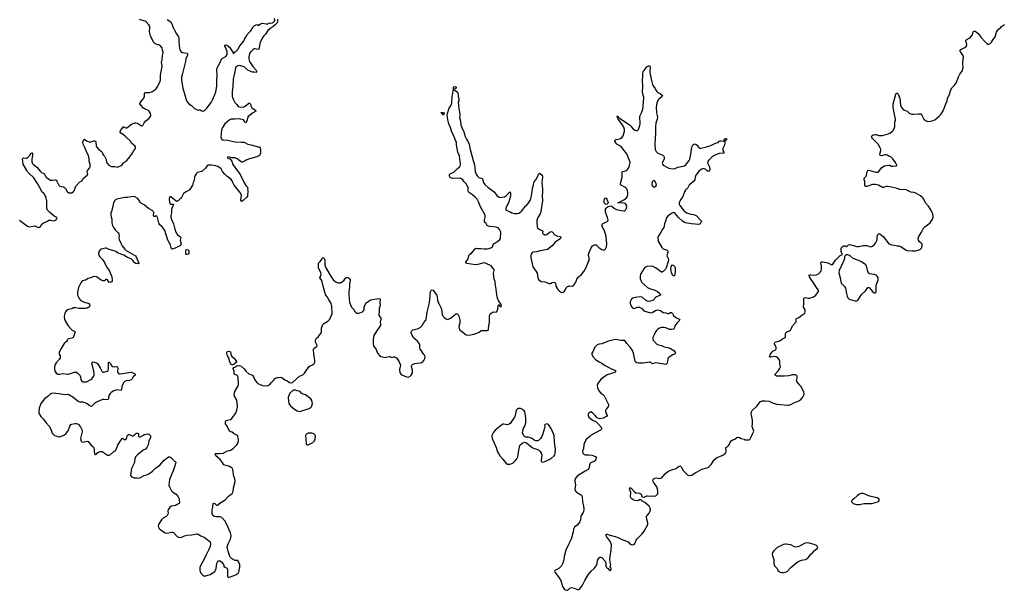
# Model space of a CAD drawing. Header units: inches. Extents: x 1954800 to 2060275, y 904969 to 1016298.
# Tile 21 of 77: x 2008956 to 2030428, y 931736 to 944182. Entities that reach past the tile are written whole.
import ezdxf

# ---------------------------------------------------------------- set-up
doc = ezdxf.new("R2010")
doc.units = ezdxf.units.IN
doc.header["$MEASUREMENT"] = 0
for name, color, linetype in [('C0903', 7, 'Continuous'), ('C0904', 7, 'Continuous'), ('C0913', 7, 'Continuous'), ('C0914', 7, 'Continuous'), ('C0923', 7, 'Continuous'), ('C0924', 7, 'Continuous'), ('C0934', 7, 'Continuous')]:
    doc.layers.add(name, color=color, linetype=linetype)

msp = doc.modelspace()

# ---------------------------------------------------------------- linework, layer by layer
at = {"layer": 'C0903', "color": 6, "elevation": 600}
for points in [[(2008954, 939810), (2009130, 939678), (2009170, 939665), (2009250, 939681), (2009290, 939682), (2009370, 939648), (2009390, 939653), (2009410, 939668), (2009441, 939719), (2009470, 939744), (2009510, 939768), (2009562, 939790), (2009590, 939808), (2009630, 939811), (2009690, 939797), (2009720, 939800), (2009750, 939819), (2009770, 939841), (2009774, 939850), (2009770, 939868), (2009710, 939896), (2009650, 939948), (2009613, 939973), (2009589, 940000)], [(2010000, 937851), (2009970, 937832), (2009954, 937810), (2009933, 937750), (2009928, 937710), (2009932, 937650), (2009947, 937610), (2010000, 937528)], [(2010000, 937198), (2009978, 937162), (2009924, 937116), (2009859, 937010), (2009819, 936930), (2009816, 936910), (2009819, 936890), (2009836, 936850), (2009841, 936810), (2009817, 936770), (2009750, 936697), (2009730, 936659), (2009716, 936610), (2009717, 936550), (2009727, 936510), (2009750, 936471), (2009790, 936450), (2009830, 936450), (2009890, 936462), (2010000, 936451)], [(2010000, 936005), (2009930, 935997), (2009820, 936020), (2009670, 936034), (2009637, 936023), (2009617, 936010), (2009570, 935961), (2009500, 935910), (2009447, 935850), (2009420, 935810), (2009400, 935770), (2009380, 935710), (2009372, 935630), (2009373, 935610), (2009383, 935583), (2009421, 935530), (2009470, 935479), (2009534, 935390), (2009596, 935316), (2009632, 935250), (2009663, 935163), (2009692, 935132), (2009716, 935116), (2009770, 935095), (2009810, 935087), (2009850, 935093), (2009930, 935124), (2009970, 935154), (2010000, 935199)]]:
    msp.add_lwpolyline(points, dxfattribs=at)
at = {"layer": 'C0904', "color": 6, "elevation": 600}
msp.add_lwpolyline([(2009589, 940000), (2009561, 940030), (2009553, 940050), (2009551, 940070), (2009547, 940230), (2009536, 940290), (2009520, 940330), (2009490, 940381), (2009440, 940430), (2009404, 940510), (2009348, 940610), (2009266, 940730), (2009250, 940750), (2009175, 940815), (2009130, 940863), (2009111, 940891), (2009033, 941030), (2009020, 941150), (2009030, 941164), (2009050, 941166), (2009090, 941162), (2009110, 941163), (2009126, 941170), (2009188, 941232), (2009210, 941271), (2009230, 941281), (2009236, 941270), (2009239, 941230), (2009221, 941130), (2009219, 941090), (2009232, 941052), (2009249, 941029), (2009330, 940966), (2009410, 940868), (2009430, 940852), (2009485, 940825), (2009496, 940810), (2009519, 940759), (2009550, 940729), (2009630, 940683), (2009670, 940679), (2009730, 940691), (2009750, 940684), (2009770, 940659), (2009810, 940575), (2009830, 940553), (2009850, 940542), (2009910, 940533), (2009930, 940525), (2009950, 940510), (2009958, 940498), (2009990, 940434), (2010000, 940428)], dxfattribs=at)
at = {"layer": 'C0913', "color": 6, "elevation": 600}
for points in [[(2010000, 935199), (2010010, 935214), (2010050, 935319), (2010071, 935349), (2010090, 935360), (2010156, 935376), (2010195, 935375), (2010230, 935359), (2010281, 935301), (2010318, 935230), (2010320, 935190), (2010284, 935050), (2010289, 935010), (2010298, 934990), (2010310, 934978), (2010330, 934970), (2010430, 934991), (2010450, 934981), (2010505, 934910), (2010554, 934874), (2010570, 934850), (2010586, 934710), (2010610, 934698), (2010630, 934705), (2010661, 934739), (2010690, 934759), (2010710, 934766), (2010750, 934767), (2010770, 934755), (2010804, 934724), (2010870, 934685), (2010890, 934680), (2010910, 934682), (2010930, 934693), (2011004, 934756), (2011030, 934772), (2011050, 934795), (2011099, 934901), (2011143, 934977), (2011190, 935047), (2011210, 935055), (2011230, 935025), (2011250, 935022), (2011270, 935026), (2011284, 935050), (2011310, 935122), (2011327, 935133), (2011350, 935136), (2011410, 935106), (2011430, 935108), (2011450, 935119), (2011490, 935158), (2011510, 935166), (2011525, 935165), (2011538, 935158), (2011544, 935150), (2011548, 935090), (2011570, 935081), (2011590, 935083), (2011641, 935110), (2011670, 935131), (2011715, 935145), (2011750, 935146), (2011770, 935141), (2011790, 935126), (2011806, 935106), (2011810, 935090), (2011809, 935070), (2011776, 934990), (2011758, 934910), (2011732, 934850), (2011702, 934818), (2011650, 934790), (2011528, 934690), (2011490, 934655), (2011474, 934630), (2011454, 934510), (2011395, 934390), (2011374, 934250), (2011379, 934230), (2011398, 934210), (2011450, 934191), (2011510, 934191), (2011550, 934182), (2011590, 934195), (2011670, 934239), (2011730, 934256), (2011770, 934276), (2011850, 934337), (2011919, 934401), (2012010, 934465), (2012102, 934570), (2012170, 934627), (2012205, 934645), (2012230, 934644), (2012250, 934633), (2012330, 934556), (2012350, 934543), (2012358, 934530), (2012354, 934494), (2012314, 934366), (2012226, 934154), (2012213, 934090), (2012209, 934030), (2012222, 933990), (2012269, 933909), (2012299, 933879), (2012370, 933830), (2012413, 933773), (2012432, 933732), (2012436, 933710), (2012438, 933662), (2012435, 933630), (2012390, 933609), (2012355, 933585), (2012310, 933575), (2012270, 933573), (2012250, 933566), (2012230, 933550), (2012195, 933490), (2012190, 933470), (2012192, 933410), (2012176, 933370), (2012150, 933345), (2012085, 933310), (2012046, 933274), (2012004, 933210), (2011985, 933170), (2011977, 933130), (2011980, 933120), (2011993, 933093), (2012013, 933073), (2012090, 933008), (2012130, 932988), (2012170, 932984), (2012210, 932987), (2012270, 933004), (2012290, 933005), (2012310, 932999), (2012370, 932928), (2012390, 932910), (2012417, 932897), (2012450, 932889), (2012490, 932892), (2012550, 932924), (2012610, 932942), (2012710, 932944), (2012750, 932950), (2012810, 932970), (2012830, 932970), (2012850, 932962), (2012910, 932922), (2012976, 932896), (2013101, 932801), (2013110, 932790), (2013118, 932750), (2013107, 932693), (2013073, 932610), (2013015, 932495), (2012990, 932430), (2012899, 932270), (2012887, 932230), (2012888, 932170), (2012910, 932111), (2012950, 932065), (2012990, 932048), (2013110, 932079), (2013210, 932146), (2013230, 932178), (2013242, 932210), (2013259, 932321), (2013269, 932350), (2013290, 932376), (2013310, 932381), (2013330, 932381), (2013365, 932350), (2013398, 932298), (2013416, 932250), (2013430, 932241), (2013468, 932228), (2013478, 932218), (2013491, 932170), (2013485, 932050), (2013490, 932027), (2013500, 932020), (2013510, 932016), (2013610, 932050), (2013679, 932081), (2013722, 932110), (2013744, 932150), (2013745, 932190), (2013756, 932244), (2013756, 932290), (2013753, 932310), (2013737, 932350), (2013710, 932384), (2013690, 932389), (2013650, 932385), (2013638, 932390), (2013578, 932430), (2013554, 932454), (2013532, 932492), (2013506, 932590), (2013485, 932645), (2013481, 932670), (2013487, 932710), (2013502, 932750), (2013554, 932850), (2013562, 932878), (2013565, 932930), (2013553, 932993), (2013477, 933170), (2013431, 933251), (2013364, 933324), (2013330, 933342), (2013250, 933341), (2013206, 933346), (2013171, 933371), (2013154, 933414), (2013155, 933490), (2013170, 933550), (2013178, 933630), (2013190, 933636), (2013210, 933627), (2013250, 933596), (2013269, 933591), (2013290, 933598), (2013323, 933637), (2013435, 933710), (2013510, 933788), (2013589, 933850), (2013610, 933892), (2013619, 933970), (2013654, 934110), (2013648, 934168), (2013620, 934250), (2013612, 934332), (2013603, 934370), (2013590, 934398), (2013570, 934418), (2013535, 934435), (2013490, 934451), (2013430, 934463), (2013410, 934474), (2013392, 934492), (2013370, 934533), (2013327, 934590), (2013231, 934670), (2013223, 934690), (2013222, 934710), (2013230, 934718), (2013250, 934722), (2013310, 934721), (2013392, 934728), (2013420, 934740), (2013470, 934773), (2013550, 934793), (2013612, 934830), (2013657, 934870), (2013690, 934910), (2013710, 934945), (2013727, 934990), (2013726, 935030), (2013714, 935090), (2013704, 935110), (2013677, 935130), (2013630, 935150), (2013590, 935183), (2013570, 935190), (2013550, 935190), (2013530, 935207), (2013478, 935318), (2013447, 935370), (2013441, 935410), (2013449, 935430), (2013462, 935438), (2013490, 935448), (2013550, 935459), (2013579, 935481), (2013610, 935530), (2013647, 935570), (2013665, 935595), (2013695, 935665), (2013708, 935730), (2013707, 935770), (2013691, 935870), (2013677, 935910), (2013644, 935970), (2013637, 936010), (2013650, 936070), (2013724, 936196), (2013727, 936233), (2013719, 936370), (2013710, 936404), (2013699, 936419), (2013690, 936427), (2013650, 936441), (2013637, 936450), (2013632, 936510), (2013610, 936571), (2013626, 936594), (2013670, 936609), (2013691, 936629), (2013705, 936635), (2013750, 936637), (2013786, 936626), (2013850, 936569), (2013890, 936517), (2013950, 936457), (2014030, 936425), (2014056, 936390), (2014084, 936330), (2014130, 936266), (2014149, 936249), (2014250, 936200), (2014362, 936198), (2014405, 936215), (2014444, 936270), (2014490, 936310), (2014526, 936354), (2014570, 936376), (2014590, 936380), (2014643, 936383), (2014670, 936376), (2014736, 936330), (2014790, 936305), (2014842, 936270), (2014890, 936264), (2014909, 936271), (2015057, 936403), (2015130, 936438), (2015148, 936452), (2015167, 936473), (2015210, 936541), (2015270, 936615), (2015290, 936631), (2015343, 936657), (2015376, 936684), (2015390, 936710), (2015395, 936745), (2015368, 936890), (2015364, 936990), (2015370, 937010), (2015424, 937050), (2015440, 937070), (2015437, 937090), (2015410, 937150), (2015408, 937192), (2015427, 937233), (2015470, 937273), (2015529, 937350), (2015535, 937370), (2015540, 937450), (2015564, 937530), (2015590, 937556), (2015676, 937604), (2015723, 937650), (2015769, 937770), (2015761, 937930), (2015748, 937988), (2015730, 938030), (2015699, 938070), (2015684, 938110), (2015643, 938163), (2015628, 938190), (2015571, 938370), (2015547, 938490), (2015534, 938514), (2015504, 938550), (2015510, 938570), (2015525, 938595), (2015531, 938630), (2015521, 938670), (2015485, 938730), (2015471, 938769), (2015469, 938870), (2015510, 938905), (2015544, 938956), (2015570, 938986), (2015590, 938986), (2015607, 938947), (2015612, 938828), (2015629, 938770), (2015748, 938570), (2015803, 938503), (2015830, 938477), (2015850, 938464), (2015903, 938443), (2015950, 938439), (2015990, 938462), (2016030, 938499), (2016070, 938548), (2016090, 938560), (2016110, 938557), (2016124, 938550), (2016150, 938526), (2016160, 938510), (2016161, 938490), (2016145, 938430), (2016147, 938350), (2016135, 938250), (2016135, 938190), (2016150, 938010), (2016193, 937913), (2016240, 937860), (2016270, 937811), (2016290, 937793), (2016310, 937784), (2016350, 937784), (2016430, 937808), (2016450, 937822), (2016469, 937850), (2016472, 937912), (2016483, 937950), (2016493, 937967), (2016530, 938013), (2016607, 938073), (2016790, 938099), (2016814, 938094), (2016820, 938070), (2016807, 938010), (2016814, 937950), (2016795, 937890), (2016796, 937810), (2016785, 937745), (2016787, 937727), (2016819, 937690), (2016829, 937669), (2016830, 937650), (2016815, 937585), (2016823, 937530), (2016822, 937510), (2016812, 937490), (2016749, 937410), (2016700, 937330), (2016682, 937290), (2016666, 937210), (2016666, 937110), (2016673, 937070), (2016685, 937045), (2016730, 936990), (2016759, 936910), (2016810, 936850), (2016830, 936836), (2016930, 936813), (2016950, 936822), (2017010, 936835), (2017030, 936835), (2017070, 936816), (2017110, 936826), (2017130, 936826), (2017170, 936803), (2017186, 936786), (2017230, 936721), (2017262, 936650), (2017241, 936550), (2017249, 936490), (2017256, 936470), (2017269, 936449), (2017290, 936436), (2017392, 936390), (2017430, 936385), (2017461, 936399), (2017495, 936430), (2017516, 936464), (2017522, 936490), (2017521, 936530), (2017516, 936570), (2017502, 936610), (2017501, 936630), (2017509, 936650), (2017520, 936660), (2017550, 936679), (2017570, 936685), (2017627, 936693), (2017690, 936694), (2017730, 936704), (2017770, 936747), (2017793, 936790), (2017798, 936830), (2017790, 936855), (2017761, 936890), (2017722, 936962), (2017690, 936998), (2017681, 937030), (2017682, 937090), (2017676, 937110), (2017630, 937172), (2017550, 937232), (2017535, 937250), (2017495, 937350), (2017495, 937370), (2017504, 937390), (2017530, 937419), (2017630, 937442), (2017690, 937470), (2017730, 937511), (2017770, 937578), (2017811, 937629), (2017826, 937690), (2017840, 937800), (2017891, 938009), (2017917, 938250), (2017925, 938270), (2017937, 938283), (2017950, 938291), (2017970, 938279), (2018026, 938210), (2018050, 938170), (2018076, 938030), (2018093, 937990), (2018147, 937890), (2018157, 937850), (2018170, 937755), (2018192, 937710), (2018210, 937688), (2018243, 937663), (2018270, 937648), (2018290, 937645), (2018310, 937649), (2018350, 937669), (2018450, 937754), (2018470, 937764), (2018490, 937765), (2018510, 937756), (2018533, 937713), (2018553, 937630), (2018554, 937570), (2018534, 937490), (2018537, 937457), (2018545, 937430), (2018556, 937410), (2018573, 937393), (2018610, 937370), (2018670, 937320), (2018690, 937310), (2018750, 937304), (2018857, 937323), (2018950, 937350), (2018975, 937365), (2019010, 937396), (2019030, 937401), (2019130, 937399), (2019150, 937401), (2019169, 937411), (2019179, 937430), (2019186, 937510), (2019202, 937578), (2019204, 937616), (2019199, 937710), (2019210, 937753), (2019230, 937777), (2019270, 937802), (2019290, 937807), (2019350, 937803), (2019364, 937816), (2019384, 937870), (2019393, 937947), (2019410, 937972), (2019430, 937931), (2019450, 937916), (2019456, 937924), (2019460, 937950), (2019450, 937982), (2019430, 938014), (2019395, 938055), (2019379, 938110), (2019364, 938184), (2019350, 938302), (2019329, 938390), (2019325, 938430), (2019329, 938450), (2019302, 938522), (2019293, 938570), (2019286, 938650), (2019304, 938710), (2019304, 938730), (2019292, 938750), (2019240, 938810), (2019130, 938867), (2019110, 938873), (2019090, 938875), (2019050, 938868), (2018950, 938840), (2018898, 938838), (2018707, 938867), (2018693, 938873), (2018685, 938890), (2018735, 938965), (2018748, 939032), (2018757, 939050), (2018773, 939067), (2018808, 939092), (2018890, 939183), (2018910, 939197), (2018950, 939190), (2019014, 939194), (2019081, 939181), (2019150, 939181), (2019194, 939190), (2019244, 939210), (2019270, 939227), (2019278, 939270), (2019292, 939290), (2019317, 939310), (2019384, 939350), (2019430, 939390), (2019440, 939410), (2019447, 939550), (2019444, 939570), (2019430, 939598), (2019390, 939641), (2019370, 939652), (2019350, 939656), (2019210, 939670), (2019177, 939677), (2019154, 939694), (2019130, 939735), (2019090, 939769), (2019089, 939809), (2019106, 939870), (2019109, 939910), (2019070, 939991), (2019064, 940000)], [(2010956, 940000), (2010947, 939973), (2010942, 939938), (2010943, 939910), (2010964, 939830), (2010969, 939749), (2010981, 939690), (2011002, 939650), (2011037, 939597), (2011104, 939530), (2011116, 939510), (2011124, 939470), (2011118, 939430), (2011123, 939390), (2011160, 939310), (2011193, 939250), (2011250, 939176), (2011278, 939150), (2011484, 939030), (2011496, 939010), (2011510, 938970), (2011554, 938874), (2011561, 938870), (2011558, 938862), (2011550, 938859), (2011490, 938866), (2011470, 938879), (2011420, 938940), (2011386, 938966), (2011310, 938997), (2011230, 939044), (2011107, 939087), (2011050, 939124), (2010984, 939150), (2010907, 939167), (2010850, 939195), (2010830, 939198), (2010730, 939179), (2010710, 939161), (2010691, 939130), (2010677, 939090), (2010674, 939070), (2010679, 939050), (2010687, 939030), (2010706, 939006), (2010770, 938946), (2010806, 938886), (2010850, 938791), (2010895, 938735), (2010917, 938697), (2010965, 938570), (2010976, 938504), (2010976, 938484), (2010971, 938470), (2010950, 938457), (2010910, 938453), (2010890, 938469), (2010870, 938505), (2010850, 938517), (2010830, 938512), (2010810, 938489), (2010790, 938484), (2010770, 938485), (2010730, 938502), (2010650, 938561), (2010630, 938571), (2010581, 938579), (2010548, 938572), (2010509, 938549), (2010450, 938534), (2010390, 938497), (2010350, 938493), (2010330, 938485), (2010310, 938469), (2010290, 938441), (2010251, 938370), (2010241, 938339), (2010216, 938230), (2010215, 938190), (2010220, 938170), (2010250, 938101), (2010273, 938070), (2010290, 938056), (2010347, 938027), (2010461, 937990), (2010480, 937970), (2010484, 937950), (2010481, 937930), (2010466, 937910), (2010450, 937901), (2010427, 937890), (2010390, 937884), (2010250, 937879), (2010170, 937895), (2010130, 937894), (2010090, 937878), (2010010, 937858), (2010000, 937851)], [(2012266, 940000), (2012267, 939970), (2012251, 939909), (2012253, 939870), (2012272, 939810), (2012307, 939727), (2012337, 939610), (2012364, 939544), (2012400, 939490), (2012456, 939456), (2012464, 939444), (2012468, 939430), (2012456, 939370), (2012479, 939290), (2012472, 939268), (2012462, 939258), (2012345, 939195), (2012274, 939174), (2012266, 939186), (2012247, 939270), (2012190, 939370), (2012123, 939583), (2012070, 939656), (2012015, 939710), (2012000, 939730), (2011991, 939751), (2011962, 939870), (2011950, 939896), (2011930, 939904), (2011910, 939891), (2011888, 939890), (2011877, 939910), (2011882, 939970), (2011878, 939990), (2011869, 940000)], [(2019633, 940000), (2019650, 939992), (2019690, 939967), (2019750, 939952), (2019807, 939953), (2019840, 939960), (2019866, 939974), (2019894, 940000)], [(2010000, 937528), (2010019, 937499), (2010096, 937416), (2010110, 937406), (2010155, 937390), (2010164, 937370), (2010141, 937310), (2010132, 937268), (2010122, 937250), (2010090, 937234), (2010030, 937224), (2010009, 937211), (2010000, 937198)], [(2010000, 936451), (2010010, 936450), (2010088, 936472), (2010150, 936495), (2010192, 936492), (2010230, 936467), (2010265, 936430), (2010279, 936390), (2010288, 936330), (2010310, 936297), (2010330, 936285), (2010350, 936282), (2010410, 936283), (2010510, 936333), (2010530, 936350), (2010575, 936410), (2010579, 936421), (2010584, 936450), (2010576, 936516), (2010555, 936610), (2010529, 936690), (2010534, 936706), (2010543, 936717), (2010550, 936721), (2010630, 936699), (2010650, 936684), (2010712, 936590), (2010750, 936513), (2010770, 936495), (2010790, 936494), (2010864, 936516), (2010887, 936533), (2010894, 936566), (2010890, 936694), (2010895, 936705), (2010910, 936711), (2010930, 936690), (2010962, 936642), (2010990, 936619), (2011030, 936613), (2011070, 936619), (2011092, 936612), (2011100, 936570), (2011090, 936510), (2011092, 936492), (2011110, 936466), (2011130, 936460), (2011150, 936461), (2011390, 936492), (2011462, 936462), (2011477, 936450), (2011477, 936430), (2011430, 936392), (2011412, 936348), (2011390, 936324), (2011350, 936311), (2011276, 936304), (2011250, 936290), (2011231, 936270), (2011187, 936190), (2011180, 936110), (2011170, 936095), (2011073, 936107), (2011010, 936084), (2010950, 936050), (2010927, 936030), (2010905, 935990), (2010895, 935950), (2010891, 935910), (2010881, 935899), (2010850, 935889), (2010790, 935897), (2010770, 935895), (2010710, 935874), (2010630, 935837), (2010587, 935810), (2010570, 935798), (2010528, 935752), (2010510, 935748), (2010490, 935754), (2010430, 935801), (2010385, 935825), (2010330, 935837), (2010270, 935842), (2010230, 935857), (2010115, 935950), (2010030, 936003), (2010010, 936007), (2010000, 936005)], [(2020000, 935073), (2019990, 935073), (2019970, 935084), (2019957, 935097), (2019927, 935147), (2019924, 935170), (2019944, 935270), (2019970, 935316), (2019993, 935390), (2019992, 935490), (2019981, 935590), (2019972, 935630), (2019956, 935650), (2019919, 935679), (2019879, 935699), (2019830, 935701), (2019809, 935691), (2019793, 935670), (2019778, 935622), (2019762, 935550), (2019747, 935513), (2019650, 935374), (2019630, 935359), (2019592, 935348), (2019510, 935362), (2019490, 935360), (2019470, 935348), (2019328, 935232), (2019278, 935170), (2019251, 935110), (2019258, 935050), (2019297, 934970), (2019345, 934850), (2019376, 934756), (2019428, 934668), (2019493, 934593), (2019570, 934494), (2019590, 934488), (2019650, 934489), (2019690, 934501), (2019730, 934529), (2019772, 934568), (2019798, 934602), (2019818, 934650), (2019831, 934750), (2019863, 934897), (2019870, 934911), (2019903, 934937), (2019950, 934960), (2019970, 934964), (2019990, 934961), (2020000, 934956)]]:
    msp.add_lwpolyline(points, dxfattribs=at)
for points in [[(2012601, 939061), (2012590, 939062), (2012582, 939070), (2012583, 939150), (2012590, 939159), (2012610, 939167), (2012630, 939161), (2012643, 939150), (2012645, 939090), (2012630, 939069)], [(2013590, 936654), (2013570, 936663), (2013538, 936710), (2013530, 936730), (2013525, 936790), (2013489, 936850), (2013470, 936910), (2013470, 936930), (2013490, 936947), (2013510, 936951), (2013530, 936948), (2013550, 936936), (2013559, 936910), (2013562, 936870), (2013570, 936855), (2013590, 936831), (2013630, 936797), (2013687, 936730), (2013686, 936710), (2013630, 936668), (2013605, 936655)], [(2014970, 936101), (2014930, 936099), (2014910, 936093), (2014847, 936033), (2014814, 935950), (2014812, 935930), (2014828, 935810), (2014854, 935770), (2014910, 935713), (2014970, 935671), (2015010, 935647), (2015030, 935641), (2015070, 935639), (2015090, 935645), (2015150, 935667), (2015270, 935698), (2015310, 935727), (2015330, 935763), (2015340, 935810), (2015330, 935873), (2015307, 935910), (2015220, 935980), (2015190, 936000), (2015130, 936016), (2015110, 936027), (2015097, 936037), (2015070, 936073), (2015050, 936083), (2015010, 936085)], [(2015330, 935162), (2015250, 935161), (2015218, 935150), (2015196, 935130), (2015191, 935109), (2015200, 934940), (2015210, 934918), (2015230, 934906), (2015250, 934911), (2015350, 934962), (2015366, 934974), (2015383, 934997), (2015402, 935038), (2015409, 935090), (2015406, 935110), (2015396, 935130), (2015370, 935152)]]:
    msp.add_lwpolyline(points, close=True, dxfattribs=at)
at = {"layer": 'C0914', "color": 6, "elevation": 600}
for points in [[(2010000, 940428), (2010030, 940408), (2010070, 940403), (2010090, 940408), (2010130, 940436), (2010150, 940466), (2010184, 940550), (2010195, 940565), (2010262, 940638), (2010309, 940670), (2010344, 940716), (2010431, 940789), (2010440, 940810), (2010431, 940870), (2010436, 940890), (2010479, 940941), (2010490, 940970), (2010494, 940990), (2010492, 941030), (2010474, 941094), (2010471, 941151), (2010458, 941218), (2010426, 941270), (2010377, 941397), (2010338, 941470), (2010336, 941510), (2010350, 941555), (2010370, 941576), (2010416, 941536), (2010490, 941510), (2010510, 941514), (2010570, 941538), (2010590, 941539), (2010609, 941529), (2010617, 941510), (2010623, 941430), (2010630, 941410), (2010676, 941356), (2010739, 941310), (2010758, 941290), (2010773, 941250), (2010785, 941230), (2010807, 941207), (2010842, 941130), (2010853, 941070), (2010862, 941050), (2010899, 941010), (2010950, 940982), (2010970, 940977), (2011030, 940977), (2011090, 940968), (2011170, 941002), (2011190, 941017), (2011212, 941050), (2011231, 941069), (2011290, 941110), (2011360, 941190), (2011415, 941270), (2011434, 941306), (2011469, 941350), (2011484, 941390), (2011479, 941410), (2011465, 941430), (2011400, 941480), (2011370, 941530), (2011270, 941630), (2011223, 941670), (2011164, 941704), (2011150, 941730), (2011152, 941768), (2011189, 941810), (2011210, 941845), (2011230, 941846), (2011248, 941828), (2011270, 941820), (2011290, 941825), (2011398, 941902), (2011450, 941926), (2011470, 941930), (2011490, 941932), (2011523, 941923), (2011570, 941895), (2011610, 941863), (2011630, 941863), (2011644, 941876), (2011673, 941930), (2011706, 941974), (2011769, 942030), (2011806, 942070), (2011813, 942093), (2011809, 942129), (2011804, 942150), (2011781, 942190), (2011764, 942204), (2011690, 942230), (2011657, 942250), (2011602, 942310), (2011575, 942350), (2011581, 942370), (2011595, 942390), (2011630, 942423), (2011664, 942470), (2011678, 942510), (2011677, 942570), (2011686, 942590), (2011710, 942596), (2011790, 942595), (2011810, 942599), (2011850, 942614), (2011890, 942641), (2011930, 942677), (2011956, 942710), (2012017, 942830), (2012025, 942870), (2012024, 942970), (2012064, 943170), (2012049, 943250), (2012065, 943310), (2012069, 943389), (2012082, 943470), (2012071, 943510), (2012066, 943566), (2012020, 943620), (2011991, 943631), (2011970, 943633), (2011930, 943645), (2011903, 943663), (2011878, 943690), (2011810, 943829), (2011793, 943887), (2011787, 943930), (2011797, 943990), (2011793, 944030), (2011770, 944070), (2011715, 944135), (2011690, 944153), (2011611, 944171), (2011570, 944184)], [(2012169, 944189), (2012233, 944150), (2012253, 944133), (2012269, 944109), (2012305, 944010), (2012330, 943956), (2012377, 943870), (2012419, 943810), (2012427, 943790), (2012425, 943715), (2012431, 943610), (2012450, 943527), (2012467, 943490), (2012507, 943467), (2012602, 943450), (2012616, 943436), (2012613, 943410), (2012580, 943330), (2012572, 943268), (2012540, 943150), (2012510, 943010), (2012483, 942930), (2012484, 942870), (2012499, 942770), (2012515, 942690), (2012562, 942510), (2012596, 942410), (2012610, 942388), (2012645, 942350), (2012700, 942310), (2012770, 942248), (2012830, 942217), (2012850, 942211), (2012870, 942219), (2012890, 942218), (2012930, 942192), (2012950, 942185), (2012970, 942192), (2012997, 942210), (2013037, 942250), (2013130, 942377), (2013160, 942430), (2013215, 942550), (2013232, 942608), (2013255, 942730), (2013253, 942850), (2013263, 942970), (2013255, 943090), (2013262, 943130), (2013319, 943230), (2013356, 943324), (2013370, 943336), (2013450, 943376), (2013475, 943405), (2013483, 943430), (2013479, 943490), (2013436, 943590), (2013430, 943610), (2013433, 943627), (2013450, 943632), (2013470, 943624), (2013530, 943580), (2013602, 943470), (2013610, 943447), (2013630, 943451), (2013642, 943470), (2013670, 943490), (2013710, 943533), (2013757, 943610), (2013837, 943703), (2013868, 943770), (2013895, 943810), (2013920, 943860), (2013987, 943930), (2014022, 943978), (2014050, 944026), (2014070, 944044), (2014110, 944071), (2014130, 944076), (2014170, 944052), (2014186, 944074), (2014207, 944093), (2014250, 944105), (2014330, 944094), (2014350, 944087), (2014370, 944091), (2014410, 944111), (2014450, 944105), (2014470, 944111), (2014477, 944123), (2014493, 944130), (2014513, 944150), (2014518, 944170), (2014515, 944210)], [(2014579, 944190), (2014577, 944130), (2014568, 944110), (2014530, 944070), (2014474, 944026), (2014410, 943990), (2014394, 943966), (2014371, 943949), (2014316, 943864), (2014278, 943830), (2014257, 943803), (2014204, 943690), (2014170, 943542), (2014150, 943529), (2014090, 943543), (2014070, 943543), (2014050, 943535), (2013990, 943475), (2013970, 943446), (2013950, 943370), (2013952, 943330), (2013970, 943271), (2014041, 943161), (2014110, 943083), (2014131, 943050), (2014123, 943037), (2014110, 943030), (2014070, 943038), (2014030, 943036), (2014010, 943041), (2013930, 943084), (2013850, 943151), (2013823, 943163), (2013750, 943182), (2013710, 943176), (2013698, 943170), (2013672, 943150), (2013661, 943130), (2013643, 943017), (2013624, 942950), (2013614, 942890), (2013608, 942732), (2013589, 942611), (2013592, 942512), (2013612, 942450), (2013650, 942376), (2013691, 942331), (2013721, 942290), (2013750, 942283), (2013830, 942276), (2013870, 942293), (2013950, 942358), (2013970, 942359), (2013990, 942339), (2014007, 942287), (2014022, 942262), (2014043, 942243), (2014098, 942210), (2014106, 942190), (2014086, 942170), (2014030, 942141), (2013966, 942094), (2013942, 942070), (2013929, 942050), (2013910, 941974), (2013890, 941941), (2013870, 941935), (2013852, 941972), (2013834, 941994), (2013770, 942014), (2013750, 942017), (2013650, 942010), (2013607, 942013), (2013569, 942011), (2013528, 941992), (2013430, 941912), (2013380, 941830), (2013359, 941770), (2013342, 941630), (2013352, 941592), (2013370, 941564), (2013390, 941558), (2013495, 941555), (2013650, 941520), (2013790, 941507), (2013850, 941507), (2013930, 941468), (2014030, 941445), (2014150, 941411), (2014174, 941410), (2014190, 941402), (2014202, 941382), (2014208, 941348), (2014205, 941270), (2014191, 941230), (2014170, 941210), (2014128, 941192), (2013970, 941148), (2013910, 941125), (2013870, 941102), (2013810, 941076), (2013790, 941073), (2013770, 941085), (2013728, 941128), (2013705, 941145), (2013651, 941169), (2013569, 941169), (2013510, 941189), (2013490, 941182), (2013483, 941170), (2013543, 941143), (2013579, 941099), (2013605, 941025), (2013764, 940804), (2013836, 940656), (2013890, 940563), (2013921, 940530), (2013932, 940510), (2013925, 940490), (2013931, 940451), (2013925, 940330), (2013911, 940310), (2013830, 940236), (2013810, 940221), (2013790, 940215), (2013781, 940230), (2013778, 940250), (2013790, 940350), (2013784, 940370), (2013757, 940417), (2013631, 940570), (2013608, 940630), (2013588, 940668), (2013561, 940701), (2013474, 940770), (2013431, 940811), (2013382, 940870), (2013347, 940927), (2013302, 940962), (2013276, 940976), (2013198, 940998), (2013130, 941008), (2013070, 941008), (2013047, 940993), (2013010, 940941), (2012930, 940870), (2012862, 940858), (2012834, 940846), (2012803, 940817), (2012780, 940780), (2012772, 940750), (2012764, 940676), (2012743, 940630), (2012728, 940572), (2012683, 940497), (2012650, 940465), (2012590, 940430), (2012532, 940388), (2012515, 940365), (2012475, 940290), (2012450, 940264), (2012410, 940229), (2012390, 940219), (2012370, 940222), (2012250, 940315), (2012230, 940315), (2012225, 940310), (2012217, 940283), (2012215, 940250), (2012231, 940170), (2012250, 940155), (2012296, 940156), (2012311, 940151), (2012269, 940049), (2012265, 940030), (2012266, 940000)], [(2019064, 940000), (2019002, 940102), (2018965, 940210), (2018930, 940267), (2018890, 940310), (2018830, 940362), (2018766, 940406), (2018743, 940430), (2018734, 940450), (2018734, 940514), (2018721, 940550), (2018690, 940603), (2018647, 940647), (2018622, 940690), (2018592, 940712), (2018550, 940722), (2018397, 940717), (2018370, 940722), (2018343, 940743), (2018326, 940770), (2018330, 940803), (2018350, 940824), (2018410, 940848), (2018423, 940857), (2018496, 940930), (2018548, 940970), (2018559, 940990), (2018567, 941033), (2018548, 941208), (2018542, 941230), (2018512, 941290), (2018495, 941370), (2018483, 941450), (2018483, 941510), (2018461, 941550), (2018425, 941645), (2018381, 941730), (2018352, 941832), (2018318, 941910), (2018300, 941970), (2018280, 942090), (2018284, 942136), (2018304, 942210), (2018325, 942250), (2018360, 942300), (2018382, 942370), (2018388, 942510), (2018402, 942570), (2018408, 942632), (2018417, 942650), (2018420, 942710), (2018430, 942727), (2018470, 942716), (2018478, 942710), (2018471, 942690), (2018450, 942682), (2018445, 942675), (2018441, 942650), (2018490, 942606), (2018510, 942576), (2018520, 942550), (2018516, 942510), (2018534, 942450), (2018531, 942410), (2018521, 942390), (2018517, 942370), (2018526, 942326), (2018532, 942232), (2018546, 942170), (2018553, 942110), (2018546, 942046), (2018568, 941970), (2018579, 941890), (2018616, 941796), (2018644, 941744), (2018665, 941650), (2018677, 941617), (2018697, 941577), (2018730, 941530), (2018756, 941470), (2018780, 941350), (2018827, 941190), (2018845, 941110), (2018876, 941016), (2018891, 940870), (2018911, 940810), (2018933, 940773), (2018970, 940740), (2018990, 940731), (2019026, 940726), (2019038, 940718), (2019047, 940707), (2019070, 940630), (2019099, 940590), (2019170, 940518), (2019306, 940426), (2019360, 940350), (2019410, 940310), (2019430, 940306), (2019472, 940308), (2019530, 940321), (2019573, 940347), (2019630, 940416), (2019650, 940425), (2019659, 940390), (2019656, 940330), (2019626, 940210), (2019559, 940070), (2019556, 940050), (2019568, 940030), (2019633, 940000)], [(2011869, 940000), (2011861, 940010), (2011763, 940063), (2011670, 940141), (2011610, 940173), (2011581, 940201), (2011550, 940258), (2011530, 940281), (2011450, 940322), (2011390, 940320), (2011310, 940302), (2011250, 940301), (2011104, 940276), (2011073, 940267), (2011047, 940253), (2011030, 940236), (2011004, 940190), (2010991, 940110), (2010956, 940000)], [(2019894, 940000), (2019910, 940016), (2019987, 940113), (2020000, 940125)]]:
    msp.add_lwpolyline(points, dxfattribs=at)
msp.add_lwpolyline([(2018190, 942109), (2018162, 942142), (2018148, 942150), (2018150, 942154), (2018190, 942159), (2018210, 942151), (2018213, 942130), (2018210, 942118)], close=True, dxfattribs=at)
at = {"layer": 'C0923', "color": 6, "elevation": 600}
for points in [[(2020322, 940000), (2020320, 939990), (2020305, 939950), (2020253, 939870), (2020235, 939810), (2020234, 939770), (2020243, 939663), (2020255, 939635), (2020283, 939610), (2020356, 939576), (2020362, 939570), (2020359, 939530), (2020363, 939523), (2020372, 939512), (2020410, 939491), (2020430, 939491), (2020450, 939498), (2020510, 939550), (2020550, 939564), (2020570, 939557), (2020629, 939489), (2020670, 939470), (2020752, 939452), (2020757, 939430), (2020719, 939390), (2020630, 939330), (2020570, 939249), (2020468, 939172), (2020430, 939160), (2020310, 939143), (2020230, 939122), (2020150, 939113), (2020130, 939104), (2020108, 939070), (2020102, 939030), (2020104, 938990), (2020149, 938789), (2020222, 938690), (2020238, 938650), (2020256, 938550), (2020273, 938513), (2020297, 938490), (2020330, 938473), (2020410, 938462), (2020502, 938430), (2020530, 938430), (2020567, 938453), (2020590, 938459), (2020630, 938453), (2020643, 938430), (2020651, 938370), (2020690, 938296), (2020730, 938258), (2020770, 938232), (2020810, 938238), (2020830, 938251), (2020855, 938285), (2020870, 938330), (2020885, 938350), (2020900, 938360), (2020930, 938373), (2020950, 938376), (2021010, 938371), (2021034, 938386), (2021075, 938445), (2021110, 938535), (2021130, 938557), (2021201, 938619), (2021258, 938690), (2021317, 938790), (2021350, 938890), (2021372, 938930), (2021375, 938985), (2021364, 939050), (2021365, 939090), (2021409, 939191), (2021450, 939250), (2021490, 939273), (2021530, 939268), (2021585, 939210), (2021650, 939167), (2021670, 939159), (2021690, 939158), (2021710, 939165), (2021730, 939182), (2021741, 939199), (2021753, 939230), (2021760, 939290), (2021746, 939450), (2021710, 939577), (2021660, 939670), (2021654, 939690), (2021655, 939710), (2021669, 939730), (2021753, 939770), (2021779, 939790), (2021787, 939810), (2021776, 939870), (2021742, 939962), (2021734, 940000)], [(2023463, 940000), (2023508, 939970), (2023530, 939960), (2023590, 939942), (2023653, 939933), (2023711, 939910), (2023821, 939790), (2023797, 939730), (2023770, 939712), (2023610, 939730), (2023470, 939752), (2023444, 939764), (2023409, 939789), (2023326, 939866), (2023250, 939954), (2023230, 939970), (2023207, 939973), (2023154, 939950), (2023123, 939917), (2023090, 939894), (2023061, 939859), (2023043, 939790), (2023018, 939730), (2023012, 939688), (2023000, 939650), (2022956, 939590), (2022937, 939543), (2022885, 939470), (2022875, 939430), (2022881, 939350), (2022961, 939210), (2022990, 939187), (2023075, 939155), (2023083, 939150), (2023090, 939130), (2023091, 939110), (2023082, 939090), (2023071, 939030), (2023099, 938970), (2023103, 938943), (2023101, 938910), (2023054, 938766), (2023038, 938742), (2022990, 938688), (2022970, 938674), (2022950, 938674), (2022821, 938770), (2022770, 938796), (2022730, 938804), (2022630, 938796), (2022590, 938777), (2022565, 938750), (2022497, 938630), (2022488, 938590), (2022486, 938530), (2022498, 938490), (2022526, 938450), (2022650, 938342), (2022690, 938322), (2022810, 938280), (2022867, 938250), (2022922, 938202), (2022931, 938190), (2022931, 938170), (2022830, 938133), (2022760, 938060), (2022710, 938040), (2022670, 938036), (2022641, 938041), (2022603, 938063), (2022533, 938130), (2022490, 938140), (2022378, 938122), (2022330, 938110), (2022297, 938083), (2022270, 938030), (2022270, 937990), (2022288, 937930), (2022310, 937901), (2022330, 937888), (2022350, 937884), (2022368, 937888), (2022430, 937912), (2022470, 937910), (2022524, 937884), (2022570, 937835), (2022590, 937822), (2022709, 937791), (2022750, 937797), (2022822, 937838), (2022870, 937851), (2022930, 937836), (2022990, 937797), (2023050, 937785), (2023090, 937771), (2023110, 937773), (2023150, 937793), (2023170, 937793), (2023190, 937775), (2023216, 937730), (2023265, 937685), (2023339, 937650), (2023350, 937629), (2023339, 937610), (2023302, 937578), (2023250, 937522), (2023243, 937510), (2023241, 937479), (2023231, 937450), (2023211, 937430), (2023170, 937423), (2023130, 937424), (2023110, 937429), (2023050, 937460), (2023008, 937468), (2022950, 937466), (2022910, 937455), (2022870, 937432), (2022848, 937410), (2022822, 937370), (2022796, 937310), (2022762, 937250), (2022763, 937210), (2022774, 937190), (2022850, 937108), (2022890, 937088), (2022950, 937074), (2023010, 937050), (2023093, 937033), (2023150, 937011), (2023224, 936964), (2023251, 936930), (2023256, 936910), (2023235, 936890), (2023190, 936870), (2023102, 936810), (2023088, 936790), (2023083, 936717), (2023075, 936690), (2023050, 936659), (2022830, 936695), (2022750, 936674), (2022709, 936709), (2022690, 936715), (2022550, 936687), (2022510, 936693), (2022450, 936692), (2022417, 936697), (2022392, 936712), (2022380, 936730), (2022345, 936910), (2022321, 936970), (2022270, 937040), (2022199, 937119), (2022170, 937164), (2022150, 937181), (2022070, 937181), (2021950, 937207), (2021810, 937179), (2021651, 937110), (2021590, 937102), (2021550, 937087), (2021527, 937070), (2021493, 937030), (2021465, 936955), (2021436, 936910), (2021436, 936890), (2021453, 936833), (2021511, 936770), (2021590, 936716), (2021650, 936688), (2021708, 936650), (2021830, 936580), (2021943, 936530), (2021955, 936510), (2021932, 936488), (2021770, 936435), (2021670, 936371), (2021630, 936334), (2021578, 936270), (2021558, 936230), (2021552, 936210), (2021560, 936150), (2021589, 936090), (2021630, 936034), (2021671, 936010), (2021700, 935980), (2021758, 935858), (2021797, 935790), (2021800, 935770), (2021793, 935750), (2021746, 935690), (2021732, 935650), (2021730, 935630), (2021736, 935610), (2021761, 935570), (2021767, 935550), (2021751, 935530), (2021710, 935503), (2021690, 935494), (2021610, 935479), (2021583, 935483), (2021550, 935495), (2021533, 935513), (2021509, 935550), (2021470, 935582), (2021450, 935609), (2021410, 935629), (2021370, 935602), (2021358, 935590), (2021351, 935570), (2021351, 935550), (2021371, 935510), (2021445, 935450), (2021530, 935412), (2021581, 935361), (2021636, 935296), (2021647, 935270), (2021644, 935250), (2021623, 935230), (2021422, 935118), (2021386, 935094), (2021313, 935027), (2021289, 934991), (2021272, 934950), (2021261, 934910), (2021254, 934830), (2021231, 934770), (2021236, 934730), (2021262, 934702), (2021290, 934691), (2021367, 934693), (2021430, 934685), (2021514, 934654), (2021525, 934630), (2021510, 934570), (2021490, 934550), (2021410, 934519), (2021390, 934497), (2021379, 934470), (2021376, 934410), (2021370, 934390), (2021352, 934370), (2021285, 934335), (2021122, 934230), (2021082, 934190), (2021062, 934150), (2021062, 934122), (2021079, 934030), (2021065, 933950), (2021064, 933930), (2021070, 933910), (2021082, 933890), (2021097, 933877), (2021209, 933809), (2021222, 933782), (2021227, 933667), (2021254, 933574), (2021257, 933503), (2021252, 933450), (2021243, 933430), (2021199, 933370), (2021192, 933348), (2021187, 933270), (2021174, 933230), (2021110, 933158), (2021057, 933110), (2021035, 933070), (2021024, 933010), (2020980, 932850), (2020922, 932738), (2020865, 932610), (2020828, 932470), (2020814, 932370), (2020797, 932310), (2020774, 932270), (2020750, 932247), (2020710, 932215), (2020629, 932171), (2020619, 932150), (2020625, 932130), (2020699, 932039), (2020756, 931950), (2020797, 931817), (2020837, 931757), (2020850, 931745), (2020890, 931736), (2020910, 931741), (2020955, 931785), (2020990, 931794), (2021050, 931786), (2021130, 931751), (2021150, 931751), (2021170, 931765), (2021233, 931847), (2021281, 931950), (2021352, 932070), (2021416, 932150), (2021485, 932210), (2021516, 932250), (2021546, 932310), (2021557, 932390), (2021590, 932447), (2021610, 932461), (2021630, 932461), (2021650, 932450), (2021723, 932370), (2021736, 932330), (2021735, 932270), (2021751, 932231), (2021770, 932218), (2021791, 932211), (2021802, 932190), (2021830, 932171), (2021850, 932178), (2021856, 932190), (2021856, 932216), (2021828, 932250), (2021848, 932290), (2021832, 932352), (2021827, 932410), (2021839, 932530), (2021855, 932610), (2021861, 932730), (2021850, 932769), (2021838, 932790), (2021754, 932910), (2021747, 932930), (2021749, 932950), (2021760, 932960), (2021770, 932963), (2021806, 932946), (2021945, 932910), (2022022, 932882), (2022086, 932846), (2022130, 932832), (2022227, 932790), (2022270, 932742), (2022310, 932730), (2022342, 932738), (2022370, 932755), (2022381, 932770), (2022402, 932830), (2022415, 932850), (2022520, 932960), (2022573, 933027), (2022653, 933170), (2022654, 933210), (2022631, 933290), (2022625, 933330), (2022627, 933350), (2022639, 933370), (2022682, 933418), (2022700, 933450), (2022711, 933490), (2022712, 933510), (2022707, 933530), (2022680, 933570), (2022641, 933610), (2022591, 933651), (2022524, 933684), (2022510, 933713), (2022490, 933717), (2022450, 933693), (2022410, 933690), (2022370, 933697), (2022331, 933711), (2022304, 933730), (2022287, 933750), (2022278, 933770), (2022285, 933870), (2022253, 933950), (2022262, 933970), (2022270, 933975), (2022290, 933967), (2022365, 933885), (2022390, 933865), (2022410, 933860), (2022470, 933858), (2022490, 933850), (2022510, 933830), (2022524, 933784), (2022532, 933772), (2022576, 933770), (2022630, 933793), (2022650, 933795), (2022690, 933790), (2022750, 933795), (2022790, 933792), (2022830, 933800), (2022862, 933830), (2022870, 933850), (2022874, 933870), (2022873, 933910), (2022847, 933990), (2022777, 934097), (2022765, 934125), (2022767, 934150), (2022790, 934176), (2022810, 934185), (2022850, 934189), (2022910, 934175), (2022940, 934180), (2022956, 934190), (2023030, 934279), (2023090, 934328), (2023170, 934366), (2023250, 934382), (2023270, 934390), (2023330, 934443), (2023350, 934448), (2023370, 934444), (2023384, 934430), (2023428, 934350), (2023481, 934290), (2023528, 934248), (2023570, 934239), (2023610, 934244), (2023630, 934254), (2023670, 934294), (2023730, 934317), (2023830, 934375), (2023967, 934413), (2024041, 934490), (2024090, 934571), (2024150, 934622), (2024290, 934681), (2024326, 934714), (2024352, 934728), (2024366, 934754), (2024364, 934790), (2024353, 934830), (2024355, 934850), (2024399, 934881), (2024419, 934901), (2024434, 934926), (2024450, 934970), (2024470, 934995), (2024510, 935019), (2024550, 935035), (2024592, 935068), (2024615, 935075), (2024650, 935071), (2024692, 935050), (2024753, 935033), (2024770, 935021), (2024790, 935016), (2024860, 935020), (2024875, 935025), (2024924, 935110), (2024938, 935150), (2024962, 935190), (2024967, 935210), (2024935, 935290), (2024931, 935310), (2024937, 935370), (2024936, 935450), (2024910, 935590), (2024915, 935630), (2024930, 935656), (2025030, 935755), (2025110, 935851), (2025150, 935870), (2025210, 935870), (2025298, 935858), (2025390, 935819), (2025470, 935796), (2025710, 935774), (2025730, 935776), (2025790, 935796), (2025837, 935823), (2025946, 935870), (2025990, 935899), (2026034, 935946), (2026056, 935990), (2026060, 936030), (2026055, 936055), (2026032, 936110), (2025990, 936187), (2025967, 936210), (2025936, 936256), (2025904, 936290), (2025897, 936310), (2025912, 936370), (2025914, 936390), (2025909, 936410), (2025890, 936429), (2025870, 936437), (2025810, 936435), (2025730, 936415), (2025635, 936405), (2025503, 936403), (2025470, 936406), (2025453, 936413), (2025433, 936430), (2025429, 936450), (2025506, 936530), (2025529, 936570), (2025544, 936610), (2025536, 936670), (2025535, 936730), (2025515, 936770), (2025490, 936804), (2025451, 936831), (2025410, 936835), (2025339, 936819), (2025330, 936819), (2025309, 936830), (2025327, 936890), (2025341, 936910), (2025380, 936950), (2025438, 936982), (2025447, 936990), (2025454, 937006), (2025454, 937034), (2025418, 937110), (2025416, 937130), (2025422, 937138), (2025431, 937149), (2025450, 937158), (2025530, 937180), (2025590, 937222), (2025649, 937251), (2025655, 937270), (2025656, 937330), (2025662, 937350), (2025686, 937370), (2025744, 937396), (2025768, 937412), (2025791, 937470), (2025810, 937502), (2025886, 937590), (2025888, 937650), (2025896, 937664), (2025950, 937689), (2026010, 937735), (2026057, 937763), (2026076, 937784), (2026085, 937810), (2026084, 937850), (2026048, 937910), (2026058, 937990), (2026057, 938090), (2026065, 938115), (2026090, 938123), (2026150, 938109), (2026190, 938109), (2026264, 938136), (2026315, 938170), (2026373, 938250), (2026378, 938270), (2026369, 938290), (2026330, 938340), (2026250, 938461), (2026218, 938518), (2026183, 938570), (2026169, 938610), (2026190, 938619), (2026210, 938620), (2026290, 938609), (2026330, 938614), (2026366, 938634), (2026420, 938680), (2026434, 938706), (2026440, 938730), (2026440, 938810), (2026428, 938870), (2026433, 938890), (2026450, 938902), (2026470, 938901), (2026580, 938880), (2026670, 938838), (2026690, 938851), (2026750, 938935), (2026819, 939010), (2026850, 939038), (2026886, 939050), (2026896, 939064), (2026898, 939070), (2026884, 939084), (2026867, 939127), (2026869, 939190), (2026875, 939210), (2026889, 939230), (2026930, 939250), (2026968, 939248), (2026990, 939238), (2026999, 939241), (2027030, 939272), (2027050, 939281), (2027210, 939237), (2027250, 939238), (2027350, 939258), (2027430, 939253), (2027510, 939231), (2027550, 939239), (2027590, 939270), (2027618, 939310), (2027651, 939369), (2027657, 939390), (2027656, 939450), (2027662, 939478), (2027670, 939499), (2027690, 939511), (2027710, 939508), (2027750, 939484), (2027790, 939442), (2027910, 939296), (2027930, 939282), (2027970, 939270), (2028026, 939266), (2028090, 939252), (2028131, 939250), (2028170, 939232), (2028290, 939154), (2028310, 939149), (2028410, 939141), (2028490, 939143), (2028570, 939160), (2028601, 939179), (2028621, 939199), (2028628, 939210), (2028636, 939250), (2028634, 939274), (2028629, 939290), (2028612, 939310), (2028577, 939337), (2028555, 939370), (2028552, 939410), (2028563, 939450), (2028583, 939490), (2028623, 939550), (2028667, 939633), (2028697, 939663), (2028810, 939750), (2028862, 939830), (2028871, 939850), (2028874, 939870), (2028866, 939950), (2028851, 939990), (2028845, 940000)], [(2020000, 934956), (2020010, 934951), (2020130, 934850), (2020158, 934838), (2020250, 934810), (2020270, 934798), (2020305, 934765), (2020330, 934730), (2020343, 934690), (2020328, 934570), (2020331, 934550), (2020350, 934531), (2020390, 934536), (2020470, 934571), (2020547, 934613), (2020612, 934670), (2020628, 934692), (2020637, 934723), (2020644, 934816), (2020618, 934970), (2020612, 935112), (2020600, 935150), (2020555, 935250), (2020490, 935353), (2020450, 935369), (2020412, 935350), (2020403, 935337), (2020407, 935310), (2020403, 935270), (2020358, 935130), (2020340, 935090), (2020313, 935047), (2020270, 935007), (2020250, 934999), (2020210, 934999), (2020174, 935014), (2020130, 935045), (2020090, 935065), (2020050, 935073), (2020000, 935073)]]:
    msp.add_lwpolyline(points, dxfattribs=at)
for points in [[(2026988, 939052), (2026962, 939038), (2026944, 939016), (2026941, 938970), (2026930, 938928), (2026830, 938710), (2026821, 938670), (2026825, 938630), (2026850, 938551), (2026862, 938470), (2026873, 938433), (2026890, 938411), (2026917, 938390), (2026942, 938362), (2026963, 938323), (2026990, 938210), (2026998, 938150), (2027014, 938114), (2027046, 938086), (2027070, 938076), (2027169, 938049), (2027210, 938047), (2027230, 938058), (2027241, 938070), (2027312, 938188), (2027403, 938270), (2027450, 938337), (2027470, 938344), (2027490, 938333), (2027550, 938256), (2027590, 938221), (2027610, 938222), (2027625, 938235), (2027632, 938248), (2027635, 938270), (2027630, 938330), (2027633, 938390), (2027675, 938510), (2027680, 938550), (2027658, 938590), (2027631, 938611), (2027590, 938624), (2027490, 938642), (2027470, 938653), (2027450, 938689), (2027422, 938810), (2027401, 938841), (2027379, 938859), (2027298, 938910), (2027250, 938933), (2027133, 938973), (2027069, 939030), (2027018, 939050)], [(2023210, 938595), (2023189, 938610), (2023188, 938630), (2023169, 938670), (2023159, 938750), (2023161, 938790), (2023175, 938825), (2023190, 938838), (2023210, 938825), (2023245, 938790), (2023253, 938767), (2023252, 938670), (2023245, 938650), (2023242, 938610), (2023230, 938598)], [(2027350, 933847), (2027310, 933846), (2027270, 933830), (2027221, 933799), (2027150, 933731), (2027117, 933710), (2027099, 933690), (2027097, 933670), (2027102, 933662), (2027135, 933630), (2027208, 933608), (2027270, 933608), (2027372, 933632), (2027530, 933633), (2027590, 933642), (2027683, 933670), (2027701, 933690), (2027701, 933710), (2027689, 933730), (2027653, 933753), (2027490, 933786), (2027410, 933828), (2027370, 933842)], [(2026110, 932768), (2026070, 932758), (2025945, 932695), (2025890, 932680), (2025850, 932687), (2025770, 932725), (2025670, 932745), (2025650, 932745), (2025610, 932733), (2025543, 932697), (2025477, 932670), (2025400, 932600), (2025380, 932570), (2025369, 932531), (2025374, 932490), (2025399, 932410), (2025405, 932310), (2025413, 932273), (2025474, 932210), (2025492, 932170), (2025509, 932150), (2025530, 932135), (2025570, 932122), (2025610, 932122), (2025650, 932129), (2025692, 932148), (2025771, 932230), (2025901, 932339), (2025950, 932373), (2026004, 932396), (2026090, 932406), (2026133, 932430), (2026172, 932470), (2026210, 932522), (2026247, 932553), (2026290, 932603), (2026345, 932650), (2026358, 932670), (2026350, 932696), (2026332, 932712), (2026278, 932738), (2026170, 932765)]]:
    msp.add_lwpolyline(points, close=True, dxfattribs=at)
at = {"layer": 'C0924', "color": 6, "elevation": 600}
for points in [[(2028845, 940000), (2028773, 940113), (2028710, 940190), (2028670, 940267), (2028650, 940293), (2028599, 940339), (2028499, 940399), (2028452, 940412), (2028390, 940417), (2028290, 940474), (2028150, 940476), (2028090, 940502), (2027970, 940531), (2027890, 940545), (2027850, 940542), (2027790, 940520), (2027770, 940519), (2027687, 940570), (2027650, 940583), (2027610, 940590), (2027550, 940585), (2027430, 940542), (2027410, 940541), (2027392, 940552), (2027387, 940570), (2027389, 940630), (2027386, 940650), (2027369, 940690), (2027370, 940710), (2027378, 940730), (2027412, 940768), (2027424, 940790), (2027438, 940862), (2027450, 940893), (2027470, 940899), (2027627, 940853), (2027667, 940853), (2027690, 940871), (2027752, 940950), (2027810, 940994), (2027850, 941005), (2027910, 941010), (2027930, 941008), (2027970, 940988), (2027995, 940985), (2028067, 940993), (2028082, 940998), (2028086, 941010), (2028053, 941070), (2027994, 941150), (2027977, 941170), (2027950, 941188), (2027910, 941204), (2027870, 941228), (2027850, 941232), (2027830, 941232), (2027750, 941215), (2027723, 941223), (2027716, 941250), (2027736, 941330), (2027735, 941355), (2027724, 941390), (2027677, 941470), (2027555, 941590), (2027540, 941610), (2027532, 941630), (2027542, 941650), (2027570, 941670), (2027610, 941679), (2027636, 941676), (2027690, 941659), (2027730, 941655), (2027770, 941659), (2027877, 941683), (2027930, 941706), (2027992, 941750), (2028013, 941770), (2028044, 941850), (2028039, 941950), (2028053, 941987), (2028055, 942010), (2028050, 942046), (2028031, 942111), (2028006, 942270), (2028001, 942339), (2028065, 942555), (2028071, 942569), (2028084, 942576), (2028090, 942577), (2028110, 942559), (2028130, 942519), (2028147, 942470), (2028167, 942310), (2028190, 942258), (2028230, 942218), (2028270, 942199), (2028310, 942187), (2028350, 942146), (2028370, 942134), (2028410, 942123), (2028450, 942121), (2028549, 942131), (2028609, 942129), (2028630, 942100), (2028674, 942010), (2028710, 941980), (2028763, 941963), (2028815, 941965), (2028878, 941982), (2028910, 941998), (2029006, 942074), (2029046, 942114), (2029105, 942210), (2029140, 942310), (2029184, 942410), (2029190, 942470), (2029232, 942550), (2029251, 942629), (2029260, 942650), (2029290, 942705), (2029350, 942761), (2029386, 942810), (2029430, 942938), (2029460, 942990), (2029505, 943050), (2029514, 943070), (2029527, 943110), (2029531, 943149), (2029525, 943205), (2029525, 943245), (2029539, 943370), (2029526, 943410), (2029480, 943470), (2029468, 943490), (2029464, 943510), (2029480, 943530), (2029568, 943572), (2029591, 943589), (2029607, 943610), (2029614, 943630), (2029613, 943650), (2029587, 943710), (2029588, 943732), (2029611, 943749), (2029663, 943777), (2029690, 943800), (2029732, 943850), (2029750, 943915), (2029770, 943930), (2029790, 943929), (2029815, 943915), (2029858, 943878), (2029920, 943790), (2030000, 943709)], [(2021734, 940000), (2021732, 940010), (2021733, 940050), (2021746, 940074), (2021767, 940093), (2021790, 940106), (2021850, 940119), (2021870, 940111), (2021930, 940062), (2021970, 940045), (2022070, 940018), (2022130, 940010), (2022150, 940011), (2022170, 940027), (2022192, 940068), (2022194, 940110), (2022180, 940150), (2022168, 940170), (2022130, 940183), (2022010, 940184), (2021998, 940190), (2022024, 940196), (2022042, 940210), (2022130, 940250), (2022190, 940299), (2022210, 940330), (2022218, 940370), (2022219, 940410), (2022210, 940449), (2022193, 940490), (2022173, 940513), (2022150, 940530), (2022072, 940570), (2022061, 940590), (2022056, 940610), (2022091, 940750), (2022094, 940850), (2022098, 940862), (2022110, 940874), (2022173, 940887), (2022210, 940916), (2022230, 940943), (2022244, 940976), (2022268, 941070), (2022265, 941090), (2022243, 941150), (2022193, 941253), (2022170, 941290), (2022090, 941396), (2022070, 941413), (2021978, 941470), (2021953, 941493), (2021933, 941530), (2021934, 941550), (2021954, 941566), (2021968, 941572), (2022039, 941581), (2022061, 941590), (2022090, 941614), (2022118, 941650), (2022142, 941750), (2022142, 941790), (2022130, 941839), (2022079, 941919), (2022010, 942009), (2021990, 942044), (2021983, 942070), (2021990, 942085), (2021996, 942076), (2022010, 942071), (2022024, 942044), (2022035, 942035), (2022051, 942030), (2022143, 941963), (2022250, 941896), (2022279, 941870), (2022330, 941806), (2022370, 941775), (2022390, 941763), (2022410, 941759), (2022430, 941764), (2022450, 941784), (2022473, 941847), (2022486, 941910), (2022482, 942070), (2022488, 942092), (2022518, 942150), (2022548, 942230), (2022562, 942370), (2022564, 942490), (2022556, 942536), (2022542, 942570), (2022536, 942610), (2022546, 942714), (2022538, 942870), (2022544, 942936), (2022543, 943010), (2022556, 943050), (2022576, 943070), (2022601, 943119), (2022630, 943152), (2022690, 943182), (2022707, 943147), (2022705, 943110), (2022696, 943070), (2022698, 943030), (2022730, 942882), (2022758, 942770), (2022770, 942741), (2022810, 942687), (2022836, 942636), (2022852, 942612), (2022875, 942595), (2022926, 942570), (2022971, 942530), (2022966, 942510), (2022959, 942501), (2022891, 942450), (2022876, 942430), (2022853, 942367), (2022836, 942270), (2022845, 942150), (2022861, 942090), (2022865, 942055), (2022859, 942010), (2022832, 941928), (2022821, 941850), (2022820, 941690), (2022812, 941610), (2022810, 941450), (2022815, 941350), (2022836, 941310), (2022874, 941274), (2022984, 941224), (2023005, 941205), (2023014, 941190), (2023008, 941150), (2022971, 941070), (2022967, 941050), (2022971, 941030), (2022985, 941010), (2023110, 940943), (2023210, 940927), (2023250, 940934), (2023310, 940962), (2023434, 940986), (2023461, 940999), (2023482, 941018), (2023530, 941071), (2023558, 941110), (2023570, 941142), (2023592, 941250), (2023616, 941404), (2023633, 941447), (2023650, 941461), (2023670, 941471), (2023710, 941461), (2023730, 941446), (2023751, 941410), (2023770, 941391), (2023790, 941377), (2023810, 941378), (2023930, 941405), (2024030, 941438), (2024130, 941487), (2024190, 941502), (2024209, 941531), (2024230, 941541), (2024250, 941543), (2024310, 941534), (2024318, 941542), (2024322, 941570), (2024330, 941582), (2024346, 941590), (2024370, 941591), (2024375, 941575), (2024370, 941562), (2024332, 941530), (2024336, 941516), (2024333, 941490), (2024316, 941430), (2024289, 941370), (2024290, 941330), (2024311, 941290), (2024312, 941270), (2024210, 941260), (2024150, 941244), (2024090, 941212), (2024050, 941182), (2023980, 941110), (2023966, 941090), (2023959, 941059), (2023967, 941030), (2023991, 940989), (2024004, 940936), (2024005, 940910), (2023990, 940875), (2023970, 940873), (2023950, 940883), (2023916, 940916), (2023870, 940933), (2023830, 940925), (2023776, 940884), (2023701, 940790), (2023686, 940750), (2023676, 940690), (2023665, 940670), (2023554, 940570), (2023524, 940516), (2023475, 940465), (2023456, 940430), (2023417, 940323), (2023367, 940250), (2023337, 940190), (2023338, 940158), (2023351, 940130), (2023450, 940009), (2023463, 940000)], [(2020000, 940125), (2020046, 940170), (2020093, 940250), (2020112, 940310), (2020134, 940430), (2020142, 940510), (2020160, 940570), (2020167, 940630), (2020175, 940645), (2020211, 940689), (2020247, 940753), (2020270, 940811), (2020290, 940831), (2020310, 940827), (2020348, 940788), (2020360, 940750), (2020343, 940630), (2020349, 940550), (2020358, 940490), (2020359, 940430), (2020352, 940348), (2020357, 940230), (2020322, 940000)]]:
    msp.add_lwpolyline(points, dxfattribs=at)
for points in [[(2022790, 940674), (2022770, 940669), (2022750, 940642), (2022745, 940590), (2022750, 940566), (2022770, 940539), (2022790, 940531), (2022810, 940537), (2022830, 940551), (2022840, 940570), (2022838, 940610), (2022810, 940662)], [(2021750, 940154), (2021730, 940158), (2021712, 940170), (2021704, 940190), (2021703, 940230), (2021710, 940270), (2021730, 940297), (2021750, 940291), (2021763, 940270), (2021788, 940190), (2021782, 940170), (2021770, 940161)]]:
    msp.add_lwpolyline(points, close=True, dxfattribs=at)
at = {"layer": 'C0934', "color": 6, "elevation": 600}
msp.add_lwpolyline([(2030000, 943709), (2030044, 943664), (2030070, 943650), (2030090, 943649), (2030110, 943654), (2030130, 943667), (2030150, 943690), (2030171, 943729), (2030230, 943808), (2030256, 943910), (2030284, 943956), (2030303, 943977), (2030352, 944010), (2030370, 944030), (2030430, 944074)], dxfattribs=at)

doc.saveas('drawing.dxf')
